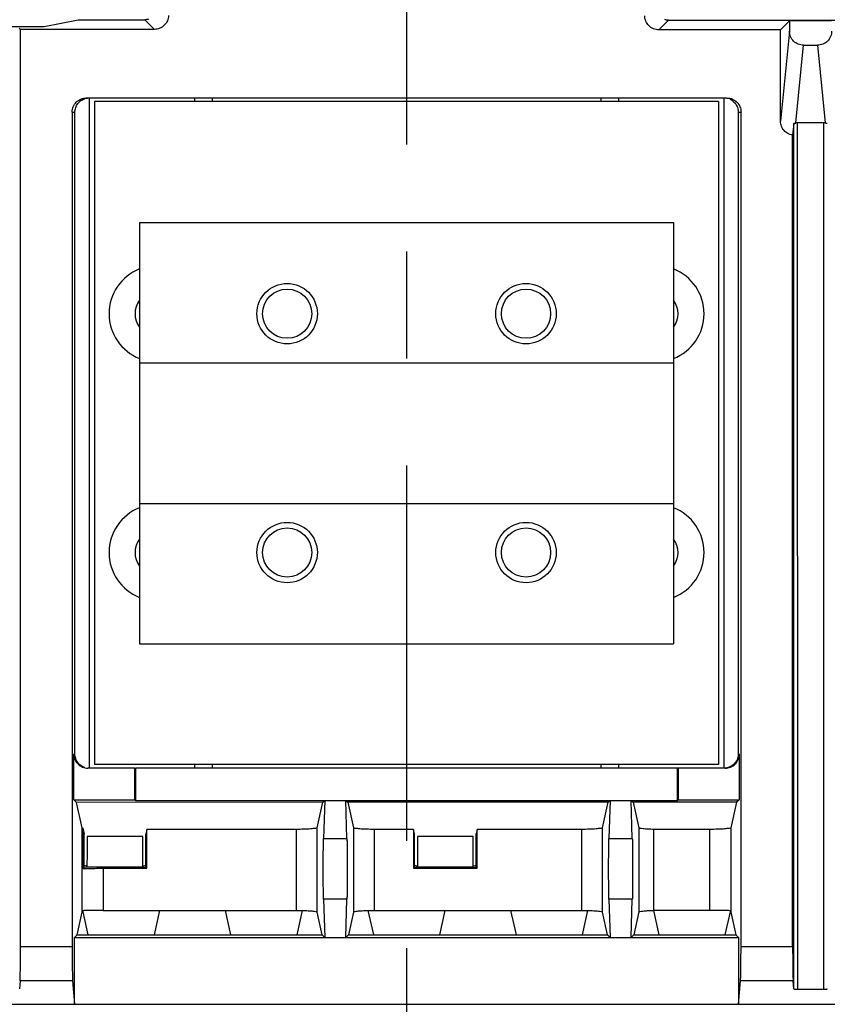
# Model space of a CAD drawing. Extents: x 0 to 17, y 0 to 11.
# Tile 6 of 51: x 2.4 to 3.2, y 7.4 to 8.3. Entities that reach past the tile are written whole.
import ezdxf

# ---------------------------------------------------------------- set-up
doc = ezdxf.new("R2010")
doc.units = 0
doc.header["$LTSCALE"] = 0.935
doc.linetypes.add('CENTER', pattern=[0.6, 0.375, -0.075, 0.075, -0.075])
doc.layers.get('0').update_dxf_attribs({"linetype": 'CONTINUOUS'})
doc.layers.add('DEFAULT_1', color=7, linetype='CENTER')

msp = doc.modelspace()

# ---------------------------------------------------------------- linework, layer by layer
at = {"color": 7, "linetype": 'CONTINUOUS'}
for p, q in [((2.37158, 8.2697), (2.44906, 8.2697)), ((2.42705, 8.26703), (2.42596, 8.26812)), ((2.44906, 8.2697), (2.48086, 8.27605)), ((2.48086, 8.27605), (2.54306, 8.27605)), ((2.54306, 8.27605), (2.55208, 8.26703)), ((3.02316, 8.26667), (3.03217, 8.27568)), ((3.03217, 8.27568), (3.29766, 8.27568)), ((3.14523, 8.275), (3.13693, 8.26667)), ((3.14523, 8.275), (3.14523, 8.26534)), ((3.1846, 8.275), (3.14523, 8.275)), ((2.42705, 7.41053), (2.42705, 8.26703)), ((2.55208, 8.26703), (2.42705, 8.26703)), ((3.13693, 8.26667), (3.02316, 8.26667)), ((3.13693, 8.18125), (3.13693, 8.26667)), ((3.14523, 8.26534), (3.13693, 8.18125)), ((3.15119, 8.17965), (3.15835, 8.25222)), ((3.15835, 8.25222), (3.17147, 8.25222)), ((3.17147, 8.25222), (3.17863, 8.17965)), ((3.08683, 8.20294), (2.48841, 8.20294)), ((2.49118, 8.20294), (2.49118, 7.57695)), ((2.58978, 8.19956), (2.58978, 8.20294)), ((2.60619, 8.20294), (2.60619, 8.19956)), ((2.96905, 8.20294), (2.96905, 8.19956)), ((2.98545, 8.20294), (2.98545, 8.19956)), ((3.08429, 7.57696), (3.08428, 8.20294)), ((2.49628, 8.19956), (2.49628, 7.58033)), ((3.07895, 8.19956), (2.49628, 8.19956)), ((3.07895, 8.19956), (3.07896, 7.58034)), ((2.47528, 8.18982), (2.47529, 7.41053)), ((2.47528, 8.18982), (2.47783, 8.18982)), ((2.47783, 7.59008), (2.47783, 8.18982)), ((3.09741, 8.18982), (3.09741, 7.59008)), ((3.09741, 8.18982), (3.09995, 8.18982)), ((3.09996, 7.41054), (3.09995, 8.18982)), ((3.14927, 8.17927), (3.14818, 8.16827)), ((3.14928, 7.37091), (3.14927, 8.17927)), ((3.15255, 8.1797), (3.15256, 7.37024)), ((3.17727, 8.1797), (3.15255, 8.1797)), ((3.17728, 7.37024), (3.17727, 8.1797)), ((3.14819, 7.41054), (3.14818, 8.16827)), ((2.53827, 8.0868), (2.53827, 7.95556)), ((2.53827, 8.0868), (3.03695, 8.0868)), ((3.03695, 8.0868), (3.03695, 7.95556)), ((2.53825, 7.95556), (2.53825, 7.82433)), ((2.53825, 7.95556), (3.03693, 7.95556)), ((3.03693, 7.95556), (3.03693, 7.82433)), ((2.53825, 7.82433), (3.03693, 7.82433)), ((2.53827, 7.82433), (2.53827, 7.6931)), ((3.03695, 7.82433), (3.03695, 7.6931)), ((2.53827, 7.6931), (3.03695, 7.6931)), ((2.47691, 7.54761), (2.47691, 7.59008)), ((2.47783, 7.59008), (2.47691, 7.59008)), ((3.09833, 7.59008), (3.09741, 7.59008)), ((3.09833, 7.59008), (3.09833, 7.54761)), ((3.07896, 7.58034), (2.49628, 7.58033)), ((2.58979, 7.57696), (2.58978, 7.58033)), ((2.60619, 7.58033), (2.60619, 7.57696)), ((2.96905, 7.58034), (2.96905, 7.57696)), ((2.98545, 7.58034), (2.98546, 7.57696)), ((2.53385, 7.57696), (2.49004, 7.57695)), ((2.53385, 7.54761), (2.53385, 7.57696)), ((2.53451, 7.57696), (2.53451, 7.54695)), ((3.0852, 7.57696), (2.53451, 7.57696)), ((3.04073, 7.54695), (3.04073, 7.57696)), ((3.04139, 7.57696), (3.04139, 7.54761)), ((2.4794, 7.54512), (2.47691, 7.54761)), ((2.47691, 7.54761), (2.53385, 7.54761)), ((2.70933, 7.54513), (2.4794, 7.54512)), ((2.48467, 7.52136), (2.4794, 7.54512)), ((2.53385, 7.54761), (2.53451, 7.54695)), ((2.53451, 7.54695), (3.04073, 7.54695)), ((2.70406, 7.52136), (2.70933, 7.54513)), ((2.70933, 7.54513), (2.71115, 7.54695)), ((2.71115, 7.54695), (2.71008, 7.51139)), ((2.73084, 7.54695), (2.73266, 7.54513)), ((2.73191, 7.51139), (2.73084, 7.54695)), ((2.73266, 7.54513), (2.73793, 7.52136)), ((2.97587, 7.54513), (2.73266, 7.54513)), ((2.9706, 7.52137), (2.97587, 7.54513)), ((2.97587, 7.54513), (2.97769, 7.54695)), ((2.97769, 7.54695), (2.97661, 7.51139)), ((2.99737, 7.54695), (2.99919, 7.54513)), ((2.99845, 7.51139), (2.99737, 7.54695)), ((3.09584, 7.54513), (2.99919, 7.54513)), ((2.99919, 7.54513), (3.00448, 7.5213)), ((3.04073, 7.54695), (3.04139, 7.54761)), ((3.04139, 7.54761), (3.09833, 7.54761)), ((3.09584, 7.54513), (3.09057, 7.52137)), ((3.09833, 7.54761), (3.09584, 7.54513)), ((2.48467, 7.44265), (2.48467, 7.52135)), ((2.48527, 7.52101), (2.48648, 7.51555)), ((2.48527, 7.52099), (2.48527, 7.48325)), ((2.48648, 7.48446), (2.48648, 7.51554)), ((2.54133, 7.51318), (2.48929, 7.51318)), ((2.54133, 7.48563), (2.54133, 7.51318)), ((2.54509, 7.51984), (2.54414, 7.51555)), ((2.54414, 7.48446), (2.54414, 7.51555)), ((2.54509, 7.48351), (2.54509, 7.51984)), ((2.68438, 7.51984), (2.54509, 7.51984)), ((2.68438, 7.51984), (2.68438, 7.44418)), ((2.70406, 7.44266), (2.70406, 7.52136)), ((2.73793, 7.52136), (2.73793, 7.44266)), ((2.75761, 7.44418), (2.75761, 7.51984)), ((2.79393, 7.51984), (2.75761, 7.51984)), ((2.79488, 7.51556), (2.79393, 7.51984)), ((2.79393, 7.51984), (2.79393, 7.48351)), ((2.79488, 7.48447), (2.79488, 7.51556)), ((2.79769, 7.51318), (2.79769, 7.48563)), ((2.84973, 7.51318), (2.79769, 7.51318)), ((2.84973, 7.48563), (2.84973, 7.51318)), ((2.85349, 7.51984), (2.85254, 7.51556)), ((2.85254, 7.48447), (2.85254, 7.51556)), ((2.85349, 7.48351), (2.85349, 7.51984)), ((2.95091, 7.51984), (2.85349, 7.51984)), ((2.95091, 7.51984), (2.95092, 7.44418)), ((2.9706, 7.44266), (2.9706, 7.52137)), ((3.00448, 7.5213), (3.00448, 7.44272)), ((3.07089, 7.51984), (3.01856, 7.51984)), ((3.01856, 7.44418), (3.01856, 7.51984)), ((3.07089, 7.44418), (3.07089, 7.51984)), ((3.09057, 7.52135), (3.09057, 7.44266)), ((2.71008, 7.51139), (2.73191, 7.51139)), ((2.97661, 7.51139), (2.99845, 7.51139)), ((2.48912, 7.48563), (2.48648, 7.48618)), ((2.48912, 7.48499), (2.48912, 7.48563)), ((2.5415, 7.48499), (2.54133, 7.48563)), ((2.54414, 7.48618), (2.5415, 7.48563)), ((2.79752, 7.48563), (2.79488, 7.48618)), ((2.79752, 7.48499), (2.79752, 7.48563)), ((2.8499, 7.48499), (2.84973, 7.48563)), ((2.85254, 7.48618), (2.8499, 7.48563)), ((2.48527, 7.48325), (2.48648, 7.48446)), ((2.48648, 7.48446), (2.48912, 7.48499)), ((2.48912, 7.48499), (2.5415, 7.48499)), ((2.50435, 7.48351), (2.50435, 7.44418)), ((2.50435, 7.48351), (2.54509, 7.48351)), ((2.5415, 7.48499), (2.54414, 7.48446)), ((2.54414, 7.48446), (2.54509, 7.48351)), ((2.79393, 7.48351), (2.79488, 7.48447)), ((2.79393, 7.48351), (2.85349, 7.48351)), ((2.79488, 7.48447), (2.79752, 7.48499)), ((2.79752, 7.48499), (2.8499, 7.48499)), ((2.8499, 7.48499), (2.85254, 7.48447)), ((2.85254, 7.48447), (2.85349, 7.48351)), ((2.71008, 7.45456), (2.71115, 7.419)), ((2.73191, 7.45456), (2.71008, 7.45456)), ((2.73084, 7.419), (2.73191, 7.45456)), ((2.99845, 7.45456), (2.97661, 7.45456)), ((2.97661, 7.45456), (2.97769, 7.419)), ((2.99737, 7.419), (2.99845, 7.45456)), ((2.47997, 7.42147), (2.48467, 7.44265)), ((2.48468, 7.44269), (2.48467, 7.44265)), ((2.48526, 7.44392), (2.48526, 7.44301)), ((2.48526, 7.44301), (2.49004, 7.42147)), ((2.50435, 7.44418), (2.68438, 7.44418)), ((2.55215, 7.42147), (2.55718, 7.44418)), ((2.61827, 7.44418), (2.62331, 7.42147)), ((2.68542, 7.42148), (2.69043, 7.44416)), ((2.70876, 7.42148), (2.70406, 7.44266)), ((2.73793, 7.44266), (2.73323, 7.42148)), ((2.75156, 7.4441), (2.75658, 7.42148)), ((2.75761, 7.44418), (2.95092, 7.44418)), ((2.81868, 7.42148), (2.82372, 7.44418)), ((2.88481, 7.44418), (2.88984, 7.42148)), ((2.95195, 7.42148), (2.95697, 7.44416)), ((2.9753, 7.42148), (2.9706, 7.44266)), ((3.00448, 7.44272), (2.99977, 7.42148)), ((3.01808, 7.44418), (3.01856, 7.44418)), ((3.01808, 7.44417), (3.02311, 7.42148)), ((3.07089, 7.44418), (3.01856, 7.44418)), ((3.08522, 7.42148), (3.08999, 7.44301)), ((3.08999, 7.44301), (3.08999, 7.44392)), ((3.09057, 7.44266), (3.09527, 7.42148)), ((2.47758, 7.419), (2.47997, 7.42147)), ((2.47997, 7.42147), (2.70876, 7.42148)), ((2.71115, 7.419), (2.70876, 7.42148)), ((2.73323, 7.42148), (2.73084, 7.419)), ((2.73323, 7.42148), (2.9753, 7.42148)), ((2.97769, 7.419), (2.9753, 7.42148)), ((2.99977, 7.42148), (2.99737, 7.419)), ((2.99977, 7.42148), (3.09527, 7.42148)), ((3.09527, 7.42148), (3.09767, 7.419)), ((2.47758, 7.35666), (2.47758, 7.419)), ((2.47758, 7.419), (3.09767, 7.419)), ((3.09767, 7.419), (3.09767, 7.35667)), ((2.42705, 7.41053), (2.47529, 7.41053)), ((3.09996, 7.41054), (3.14819, 7.41054)), ((2.4266, 7.37841), (2.42597, 7.37091)), ((2.47574, 7.37841), (2.4266, 7.37841)), ((2.47574, 7.37841), (2.47758, 7.35666)), ((3.09767, 7.35667), (3.0995, 7.37841)), ((3.14864, 7.37841), (3.0995, 7.37841)), ((3.14928, 7.37091), (3.14864, 7.37841)), ((3.17728, 7.37024), (3.15256, 7.37024)), ((1.47234, 7.35666), (3.85226, 7.35667))]:
    msp.add_line(p, q, dxfattribs=at)
for points in [[(2.48467, 7.52136), (2.48468, 7.52132), (2.48471, 7.52128), (2.48475, 7.52124), (2.48481, 7.5212), (2.48487, 7.52116), (2.48495, 7.52112), (2.48505, 7.52109), (2.48515, 7.52105), (2.48527, 7.52101)], [(2.48526, 7.44301), (2.48515, 7.44297), (2.48504, 7.44293), (2.48495, 7.44289), (2.48487, 7.44285), (2.48481, 7.44281), (2.48475, 7.44277), (2.48471, 7.44273), (2.48468, 7.44269)], [(3.09057, 7.44266), (3.09056, 7.4427), (3.09053, 7.44274), (3.09049, 7.44278), (3.09044, 7.44281), (3.09038, 7.44285), (3.0903, 7.44289), (3.09021, 7.44293), (3.09011, 7.44297), (3.08999, 7.44301)]]:
    msp.add_lwpolyline(points, dxfattribs=at)
for centre, radius in [((2.67606, 8.0015), 0.02822), ((2.89916, 8.0015), 0.02822), ((2.67607, 8.0015), 0.02297), ((2.89916, 8.0015), 0.02297), ((2.67606, 7.7784), 0.02822), ((2.67607, 7.7784), 0.02297), ((2.89916, 7.7784), 0.02822), ((2.89917, 7.7784), 0.02297)]:
    msp.add_circle(centre, radius, dxfattribs=at)
for centre, radius, start, end in [((2.55468, 8.0015), 0.04495, 111.41612, 248.58388), ((3.02055, 8.0015), 0.04495, 291.40466, 68.59534), ((2.55468, 8.0015), 0.02067, 142.59835, 217.40162), ((3.02056, 8.0015), 0.02067, 322.53949, 37.46047), ((2.55468, 7.7784), 0.04495, 111.41788, 248.58212), ((3.02056, 7.7784), 0.04495, 291.40291, 68.5971), ((2.55468, 7.7784), 0.02067, 142.60452, 217.39545), ((3.02056, 7.7784), 0.02067, 322.53332, 37.46664)]:
    msp.add_arc(centre, radius, start, end, dxfattribs=at)
at = {"color": 4, "linetype": 'CONTINUOUS'}
msp.add_open_spline([(0.2175, 10.8), (0.2175, 10.8), (0.2175, 10.8), (0.21751, 10.8), (0.21752, 10.8), (0.21753, 10.8), (0.21755, 10.8), (0.21757, 10.8), (0.21759, 10.8), (0.21764, 10.8), (0.21769, 10.8), (0.21775, 10.8), (0.21782, 10.8), (0.2179, 10.8), (0.218, 10.8), (0.21813, 10.8), (0.2183, 10.8), (0.21851, 10.8), (0.21876, 10.8), (0.21901, 10.8), (0.21927, 10.8), (0.2196, 10.8), (0.22002, 10.8), (0.22053, 10.8), (0.22103, 10.8), (0.22171, 10.8), (0.22255, 10.8), (0.22356, 10.8), (0.22457, 10.8), (0.22558, 10.8), (0.22659, 10.8), (0.22793, 10.8), (0.22962, 10.8), (0.23164, 10.8), (0.23366, 10.8), (0.23568, 10.8), (0.2377, 10.8), (0.23972, 10.8), (0.24241, 10.8), (0.24577, 10.8), (0.24981, 10.8), (0.25385, 10.8), (0.25789, 10.8), (0.26193, 10.8), (0.26732, 10.8), (0.27405, 10.8), (0.28213, 10.8), (0.29021, 10.8), (0.29828, 10.8), (0.30636, 10.8), (0.31444, 10.8), (0.32252, 10.8), (0.33329, 10.8), (0.34676, 10.8), (0.36291, 10.8), (0.37907, 10.8), (0.39523, 10.8), (0.41138, 10.8), (0.42754, 10.8), (0.44908, 10.8), (0.47601, 10.8), (0.50832, 10.8), (0.54064, 10.8), (0.57295, 10.8), (0.60527, 10.8), (0.63758, 10.8), (0.66989, 10.8), (0.70221, 10.8), (0.74529, 10.8), (0.79915, 10.8), (0.86378, 10.8), (0.9284, 10.8), (0.99303, 10.8), (1.05766, 10.8), (1.12229, 10.8), (1.18691, 10.8), (1.27308, 10.8), (1.3808, 10.8), (1.51005, 10.8), (1.63931, 10.8), (1.76856, 10.8), (1.89782, 10.8), (2.02707, 10.8), (2.15633, 10.8), (2.28558, 10.8), (2.41484, 10.8), (2.58718, 10.8), (2.8026, 10.8), (3.06111, 10.8), (3.31962, 10.8), (3.57813, 10.8), (3.83664, 10.8), (4.09516, 10.8), (4.35367, 10.8), (4.61218, 10.8), (4.95686, 10.8), (5.38771, 10.8), (5.90473, 10.8), (6.42175, 10.8), (6.93877, 10.8), (7.45579, 10.8), (7.97281, 10.8), (8.48983, 10.8), (9.00685, 10.8), (9.52387, 10.8), (10.04089, 10.8), (10.55791, 10.8), (11.07493, 10.8), (11.59196, 10.8), (12.02281, 10.8), (12.36749, 10.8), (12.626, 10.8), (12.88451, 10.8), (13.14302, 10.8), (13.40153, 10.8), (13.66004, 10.8), (13.91855, 10.8), (14.17706, 10.8), (14.39248, 10.8), (14.56482, 10.8), (14.69408, 10.8), (14.82334, 10.8), (14.95259, 10.8), (15.08185, 10.8), (15.2111, 10.8), (15.34036, 10.8), (15.46961, 10.8), (15.59887, 10.8), (15.70658, 10.8), (15.79275, 10.8), (15.85738, 10.8), (15.922, 10.8), (15.98663, 10.8), (16.05126, 10.8), (16.11589, 10.8), (16.18051, 10.8), (16.23437, 10.8), (16.27746, 10.8), (16.30977, 10.8), (16.34208, 10.8), (16.3744, 10.8), (16.40671, 10.8), (16.43902, 10.8), (16.47134, 10.8), (16.50365, 10.8), (16.53058, 10.8), (16.55212, 10.8), (16.56828, 10.8), (16.58444, 10.8), (16.60059, 10.8), (16.61675, 10.8), (16.63291, 10.8), (16.64637, 10.8), (16.65714, 10.8), (16.66522, 10.8), (16.6733, 10.8), (16.68138, 10.8), (16.68946, 10.8), (16.69754, 10.8), (16.70561, 10.8), (16.71235, 10.8), (16.71773, 10.8), (16.72177, 10.8), (16.72581, 10.8), (16.72985, 10.8), (16.73389, 10.8), (16.73725, 10.8), (16.73995, 10.8), (16.74197, 10.8), (16.74399, 10.8), (16.74601, 10.8), (16.74803, 10.8), (16.75005, 10.8), (16.75173, 10.8), (16.75307, 10.8), (16.75408, 10.8), (16.75509, 10.8), (16.7561, 10.8), (16.75711, 10.8), (16.75796, 10.8), (16.75863, 10.8), (16.75913, 10.8), (16.75964, 10.8), (16.76006, 10.8), (16.7604, 10.8), (16.76065, 10.8), (16.7609, 10.8), (16.76115, 10.8), (16.76136, 10.8), (16.76153, 10.8), (16.76166, 10.8), (16.76176, 10.8), (16.76185, 10.8), (16.76191, 10.8), (16.76197, 10.8), (16.76203, 10.8), (16.76207, 10.8), (16.76209, 10.8), (16.76212, 10.8), (16.76213, 10.8), (16.76214, 10.8), (16.76215, 10.8), (16.76216, 10.8), (16.76216, 10.8), (16.76216, 10.8), (16.76216, 10.79999), (16.76216, 10.79999), (16.76216, 10.79998), (16.76216, 10.79997), (16.76216, 10.79996), (16.76216, 10.79994), (16.76216, 10.79991), (16.76216, 10.79988), (16.76216, 10.79984), (16.76216, 10.7998), (16.76216, 10.79974), (16.76216, 10.79968), (16.76216, 10.79959), (16.76216, 10.79949), (16.76216, 10.79935), (16.76216, 10.79919), (16.76216, 10.79903), (16.76216, 10.79887), (16.76216, 10.79865), (16.76216, 10.79838), (16.76216, 10.79805), (16.76216, 10.79773), (16.76216, 10.7973), (16.76216, 10.79676), (16.76216, 10.79611), (16.76216, 10.79546), (16.76216, 10.79481), (16.76216, 10.79416), (16.76216, 10.7933), (16.76216, 10.79222), (16.76216, 10.79092), (16.76216, 10.78963), (16.76216, 10.78833), (16.76216, 10.78703), (16.76216, 10.78574), (16.76216, 10.78401), (16.76216, 10.78185), (16.76216, 10.77925), (16.76216, 10.77666), (16.76216, 10.77407), (16.76216, 10.77147), (16.76216, 10.76801), (16.76216, 10.76369), (16.76216, 10.75851), (16.76216, 10.75332), (16.76216, 10.74813), (16.76216, 10.74295), (16.76216, 10.73776), (16.76216, 10.73257), (16.76216, 10.72566), (16.76216, 10.71701), (16.76216, 10.70664), (16.76216, 10.69626), (16.76216, 10.68589), (16.76216, 10.67552), (16.76216, 10.66514), (16.76216, 10.65131), (16.76216, 10.63402), (16.76216, 10.61328), (16.76216, 10.59253), (16.76216, 10.57178), (16.76216, 10.55103), (16.76216, 10.53029), (16.76216, 10.50954), (16.76216, 10.48879), (16.76216, 10.46113), (16.76216, 10.42655), (16.76216, 10.38506), (16.76216, 10.34356), (16.76216, 10.30207), (16.76216, 10.26057), (16.76216, 10.21908), (16.76216, 10.17758), (16.76216, 10.12226), (16.76216, 10.0531), (16.76216, 9.97011), (16.76216, 9.88712), (16.76216, 9.80414), (16.76216, 9.72115), (16.76216, 9.63816), (16.76216, 9.55517), (16.76216, 9.47218), (16.76216, 9.38919), (16.76216, 9.27854), (16.76216, 9.14023), (16.76216, 8.97425), (16.76216, 8.80827), (16.76216, 8.64229), (16.76216, 8.47632), (16.76216, 8.31034), (16.76216, 8.14436), (16.76216, 7.97838), (16.76216, 7.75708), (16.76216, 7.48045), (16.76216, 7.1485), (16.76216, 6.81654), (16.76216, 6.48459), (16.76216, 6.15263), (16.76216, 5.82068), (16.76216, 5.48872), (16.76216, 5.15677), (16.76216, 4.82481), (16.76216, 4.49286), (16.76216, 4.1609), (16.76216, 3.82895), (16.76216, 3.49699), (16.76216, 3.22037), (16.76216, 2.99906), (16.76216, 2.83309), (16.76216, 2.66711), (16.76216, 2.50113), (16.76216, 2.33515), (16.76216, 2.16918), (16.76216, 2.0032), (16.76216, 1.83722), (16.76216, 1.69891), (16.76216, 1.58825), (16.76216, 1.50527), (16.76216, 1.42228), (16.76216, 1.33929), (16.76216, 1.2563), (16.76216, 1.17331), (16.76216, 1.09032), (16.76216, 1.00733), (16.76216, 0.92435), (16.76216, 0.85519), (16.76216, 0.79986), (16.76216, 0.75837), (16.76216, 0.71687), (16.76216, 0.67538), (16.76216, 0.63388), (16.76216, 0.59239), (16.76216, 0.5509), (16.76216, 0.51632), (16.76216, 0.48865), (16.76216, 0.46791), (16.76216, 0.44716), (16.76216, 0.42641), (16.76216, 0.40567), (16.76216, 0.38492), (16.76216, 0.36417), (16.76216, 0.34342), (16.76216, 0.32613), (16.76216, 0.3123), (16.76216, 0.30193), (16.76216, 0.29156), (16.76216, 0.28118), (16.76216, 0.27081), (16.76216, 0.26044), (16.76216, 0.25179), (16.76216, 0.24488), (16.76216, 0.23969), (16.76216, 0.2345), (16.76216, 0.22931), (16.76216, 0.22413), (16.76216, 0.21894), (16.76216, 0.21375), (16.76216, 0.20943), (16.76216, 0.20597), (16.76216, 0.20338), (16.76216, 0.20079), (16.76216, 0.19819), (16.76216, 0.1956), (16.76216, 0.19344), (16.76216, 0.19171), (16.76216, 0.19041), (16.76216, 0.18912), (16.76216, 0.18782), (16.76216, 0.18652), (16.76216, 0.18523), (16.76216, 0.18415), (16.76216, 0.18328), (16.76216, 0.18263), (16.76216, 0.18199), (16.76216, 0.18134), (16.76216, 0.18069), (16.76216, 0.18015), (16.76216, 0.17972), (16.76216, 0.17939), (16.76216, 0.17907), (16.76216, 0.1788), (16.76216, 0.17858), (16.76216, 0.17842), (16.76216, 0.17826), (16.76216, 0.1781), (16.76216, 0.17796), (16.76216, 0.17785), (16.76216, 0.17777), (16.76216, 0.1777), (16.76216, 0.17765), (16.76216, 0.17761), (16.76216, 0.17757), (16.76216, 0.17753), (16.76216, 0.17751), (16.76216, 0.17749), (16.76216, 0.17748), (16.76216, 0.17747), (16.76216, 0.17746), (16.76216, 0.17745), (16.76216, 0.17745), (16.76216, 0.17745), (16.76216, 0.17745), (16.76215, 0.17745), (16.76214, 0.17745), (16.76213, 0.17745), (16.76212, 0.17745), (16.76209, 0.17745), (16.76207, 0.17745), (16.76203, 0.17745), (16.76197, 0.17745), (16.76191, 0.17745), (16.76185, 0.17745), (16.76176, 0.17745), (16.76166, 0.17745), (16.76153, 0.17745), (16.76136, 0.17745), (16.76115, 0.17745), (16.7609, 0.17745), (16.76065, 0.17745), (16.7604, 0.17745), (16.76006, 0.17745), (16.75964, 0.17745), (16.75913, 0.17745), (16.75863, 0.17745), (16.75796, 0.17745), (16.75711, 0.17745), (16.7561, 0.17745), (16.75509, 0.17745), (16.75408, 0.17745), (16.75307, 0.17745), (16.75173, 0.17745), (16.75005, 0.17745), (16.74803, 0.17745), (16.74601, 0.17745), (16.74399, 0.17745), (16.74197, 0.17745), (16.73995, 0.17745), (16.73725, 0.17745), (16.73389, 0.17745), (16.72985, 0.17745), (16.72581, 0.17745), (16.72177, 0.17745), (16.71773, 0.17745), (16.71235, 0.17745), (16.70561, 0.17745), (16.69754, 0.17745), (16.68946, 0.17745), (16.68138, 0.17745), (16.6733, 0.17745), (16.66522, 0.17745), (16.65714, 0.17745), (16.64637, 0.17745), (16.63291, 0.17745), (16.61675, 0.17745), (16.60059, 0.17745), (16.58444, 0.17745), (16.56828, 0.17745), (16.55212, 0.17745), (16.53058, 0.17745), (16.50365, 0.17745), (16.47134, 0.17745), (16.43902, 0.17745), (16.40671, 0.17745), (16.3744, 0.17745), (16.34208, 0.17745), (16.30977, 0.17745), (16.27746, 0.17745), (16.23437, 0.17745), (16.18051, 0.17745), (16.11589, 0.17745), (16.05126, 0.17745), (15.98663, 0.17745), (15.922, 0.17745), (15.85738, 0.17745), (15.79275, 0.17745), (15.70658, 0.17745), (15.59887, 0.17745), (15.46961, 0.17745), (15.34036, 0.17745), (15.2111, 0.17745), (15.08185, 0.17745), (14.95259, 0.17745), (14.82334, 0.17745), (14.69408, 0.17745), (14.56482, 0.17745), (14.39248, 0.17745), (14.17706, 0.17745), (13.91855, 0.17745), (13.66004, 0.17745), (13.40153, 0.17745), (13.14302, 0.17745), (12.88451, 0.17745), (12.626, 0.17745), (12.36749, 0.17745), (12.02281, 0.17745), (11.59196, 0.17745), (11.07493, 0.17745), (10.55791, 0.17745), (10.04089, 0.17745), (9.52387, 0.17745), (9.00685, 0.17745), (8.48983, 0.17745), (7.97281, 0.17745), (7.45579, 0.17745), (6.93877, 0.17745), (6.42175, 0.17745), (5.90473, 0.17745), (5.38771, 0.17745), (4.95686, 0.17745), (4.61218, 0.17745), (4.35367, 0.17745), (4.09516, 0.17745), (3.83664, 0.17745), (3.57813, 0.17745), (3.31962, 0.17745), (3.06111, 0.17745), (2.8026, 0.17745), (2.58718, 0.17745), (2.41484, 0.17745), (2.28558, 0.17745), (2.15633, 0.17745), (2.02707, 0.17745), (1.89782, 0.17745), (1.76856, 0.17745), (1.63931, 0.17745), (1.51005, 0.17745), (1.3808, 0.17745), (1.27308, 0.17745), (1.18691, 0.17745), (1.12229, 0.17745), (1.05766, 0.17745), (0.99303, 0.17745), (0.9284, 0.17745), (0.86378, 0.17745), (0.79915, 0.17745), (0.74529, 0.17745), (0.70221, 0.17745), (0.66989, 0.17745), (0.63758, 0.17745), (0.60527, 0.17745), (0.57295, 0.17745), (0.54064, 0.17745), (0.50832, 0.17745), (0.47601, 0.17745), (0.44908, 0.17745), (0.42754, 0.17745), (0.41138, 0.17745), (0.39523, 0.17745), (0.37907, 0.17745), (0.36291, 0.17745), (0.34676, 0.17745), (0.33329, 0.17745), (0.32252, 0.17745), (0.31444, 0.17745), (0.30636, 0.17745), (0.29828, 0.17745), (0.29021, 0.17745), (0.28213, 0.17745), (0.27405, 0.17745), (0.26732, 0.17745), (0.26193, 0.17745), (0.25789, 0.17745), (0.25385, 0.17745), (0.24981, 0.17745), (0.24577, 0.17745), (0.24241, 0.17745), (0.23972, 0.17745), (0.2377, 0.17745), (0.23568, 0.17745), (0.23366, 0.17745), (0.23164, 0.17745), (0.22962, 0.17745), (0.22793, 0.17745), (0.22659, 0.17745), (0.22558, 0.17745), (0.22457, 0.17745), (0.22356, 0.17745), (0.22255, 0.17745), (0.22171, 0.17745), (0.22103, 0.17745), (0.22053, 0.17745), (0.22002, 0.17745), (0.2196, 0.17745), (0.21927, 0.17745), (0.21901, 0.17745), (0.21876, 0.17745), (0.21851, 0.17745), (0.2183, 0.17745), (0.21813, 0.17745), (0.218, 0.17745), (0.2179, 0.17745), (0.21782, 0.17745), (0.21775, 0.17745), (0.21769, 0.17745), (0.21764, 0.17745), (0.21759, 0.17745), (0.21757, 0.17745), (0.21755, 0.17745), (0.21753, 0.17745), (0.21752, 0.17745), (0.21751, 0.17745), (0.2175, 0.17745), (0.2175, 0.17745), (0.2175, 0.17745), (0.2175, 0.17745), (0.2175, 0.17746), (0.2175, 0.17747), (0.2175, 0.17748), (0.2175, 0.17749), (0.2175, 0.17751), (0.2175, 0.17753), (0.2175, 0.17757), (0.2175, 0.17761), (0.2175, 0.17765), (0.2175, 0.1777), (0.2175, 0.17777), (0.2175, 0.17785), (0.2175, 0.17796), (0.2175, 0.1781), (0.2175, 0.17826), (0.2175, 0.17842), (0.2175, 0.17858), (0.2175, 0.1788), (0.2175, 0.17907), (0.2175, 0.17939), (0.2175, 0.17972), (0.2175, 0.18015), (0.2175, 0.18069), (0.2175, 0.18134), (0.2175, 0.18199), (0.2175, 0.18263), (0.2175, 0.18328), (0.2175, 0.18415), (0.2175, 0.18523), (0.2175, 0.18652), (0.2175, 0.18782), (0.2175, 0.18912), (0.2175, 0.19041), (0.2175, 0.19171), (0.2175, 0.19344), (0.2175, 0.1956), (0.2175, 0.19819), (0.2175, 0.20079), (0.2175, 0.20338), (0.2175, 0.20597), (0.2175, 0.20943), (0.2175, 0.21375), (0.2175, 0.21894), (0.2175, 0.22413), (0.2175, 0.22931), (0.2175, 0.2345), (0.2175, 0.23969), (0.2175, 0.24488), (0.2175, 0.25179), (0.2175, 0.26044), (0.2175, 0.27081), (0.2175, 0.28118), (0.2175, 0.29156), (0.2175, 0.30193), (0.2175, 0.3123), (0.2175, 0.32613), (0.2175, 0.34342), (0.2175, 0.36417), (0.2175, 0.38492), (0.2175, 0.40567), (0.2175, 0.42641), (0.2175, 0.44716), (0.2175, 0.46791), (0.2175, 0.48865), (0.2175, 0.51632), (0.2175, 0.5509), (0.2175, 0.59239), (0.2175, 0.63388), (0.2175, 0.67538), (0.2175, 0.71687), (0.2175, 0.75837), (0.2175, 0.79986), (0.2175, 0.85519), (0.2175, 0.92435), (0.2175, 1.00733), (0.2175, 1.09032), (0.2175, 1.17331), (0.2175, 1.2563), (0.2175, 1.33929), (0.2175, 1.42228), (0.2175, 1.50527), (0.2175, 1.58825), (0.2175, 1.69891), (0.2175, 1.83722), (0.2175, 2.0032), (0.2175, 2.16918), (0.2175, 2.33515), (0.2175, 2.50113), (0.2175, 2.66711), (0.2175, 2.83309), (0.2175, 2.99906), (0.2175, 3.22037), (0.2175, 3.49699), (0.2175, 3.82895), (0.2175, 4.1609), (0.2175, 4.49286), (0.2175, 4.82481), (0.2175, 5.15677), (0.2175, 5.48872), (0.2175, 5.82068), (0.2175, 6.15263), (0.2175, 6.48459), (0.2175, 6.81654), (0.2175, 7.1485), (0.2175, 7.48045), (0.2175, 7.75708), (0.2175, 7.97838), (0.2175, 8.14436), (0.2175, 8.31034), (0.2175, 8.47632), (0.2175, 8.64229), (0.2175, 8.80827), (0.2175, 8.97425), (0.2175, 9.14023), (0.2175, 9.27854), (0.2175, 9.38919), (0.2175, 9.47218), (0.2175, 9.55517), (0.2175, 9.63816), (0.2175, 9.72115), (0.2175, 9.80414), (0.2175, 9.88712), (0.2175, 9.97011), (0.2175, 10.0531), (0.2175, 10.12226), (0.2175, 10.17758), (0.2175, 10.21908), (0.2175, 10.26057), (0.2175, 10.30207), (0.2175, 10.34356), (0.2175, 10.38506), (0.2175, 10.42655), (0.2175, 10.46113), (0.2175, 10.48879), (0.2175, 10.50954), (0.2175, 10.53029), (0.2175, 10.55103), (0.2175, 10.57178), (0.2175, 10.59253), (0.2175, 10.61328), (0.2175, 10.63402), (0.2175, 10.65131), (0.2175, 10.66514), (0.2175, 10.67552), (0.2175, 10.68589), (0.2175, 10.69626), (0.2175, 10.70664), (0.2175, 10.71701), (0.2175, 10.72566), (0.2175, 10.73257), (0.2175, 10.73776), (0.2175, 10.74295), (0.2175, 10.74813), (0.2175, 10.75332), (0.2175, 10.75851), (0.2175, 10.76369), (0.2175, 10.76801), (0.2175, 10.77147), (0.2175, 10.77407), (0.2175, 10.77666), (0.2175, 10.77925), (0.2175, 10.78185), (0.2175, 10.78401), (0.2175, 10.78574), (0.2175, 10.78703), (0.2175, 10.78833), (0.2175, 10.78963), (0.2175, 10.79092), (0.2175, 10.79222), (0.2175, 10.7933), (0.2175, 10.79416), (0.2175, 10.79481), (0.2175, 10.79546), (0.2175, 10.79611), (0.2175, 10.79676), (0.2175, 10.7973), (0.2175, 10.79773), (0.2175, 10.79805), (0.2175, 10.79838), (0.2175, 10.79865), (0.2175, 10.79887), (0.2175, 10.79903), (0.2175, 10.79919), (0.2175, 10.79935), (0.2175, 10.79949), (0.2175, 10.79959), (0.2175, 10.79968), (0.2175, 10.79974), (0.2175, 10.7998), (0.2175, 10.79984), (0.2175, 10.79988), (0.2175, 10.79991), (0.2175, 10.79994), (0.2175, 10.79996), (0.2175, 10.79997), (0.2175, 10.79998), (0.2175, 10.79999), (0.2175, 10.79999), (0.2175, 10.8), (0.2175, 10.8), (0.2175, 10.8)], degree=3, knots=[0, 0, 0, 0, 0, 0, 0, 0, 0.000001, 0.000001, 0.000001, 0.000002, 0.000003, 0.000004, 0.000005, 0.000006, 0.000008, 0.00001, 0.000011, 0.000015, 0.000019, 0.000023, 0.000027, 0.000031, 0.000038, 0.000046, 0.000053, 0.000061, 0.000076, 0.000092, 0.000107, 0.000122, 0.000137, 0.000153, 0.000183, 0.000214, 0.000244, 0.000275, 0.000305, 0.000336, 0.000366, 0.000427, 0.000488, 0.000549, 0.00061, 0.000671, 0.000732, 0.000854, 0.000977, 0.001099, 0.001221, 0.001343, 0.001465, 0.001587, 0.001709, 0.001953, 0.002197, 0.002441, 0.002686, 0.00293, 0.003174, 0.003418, 0.003906, 0.004395, 0.004883, 0.005371, 0.005859, 0.006348, 0.006836, 0.007324, 0.007812, 0.008789, 0.009766, 0.010742, 0.011719, 0.012695, 0.013672, 0.014648, 0.015625, 0.017578, 0.019531, 0.021484, 0.023438, 0.025391, 0.027344, 0.029297, 0.03125, 0.033203, 0.035156, 0.039062, 0.042969, 0.046875, 0.050781, 0.054688, 0.058594, 0.0625, 0.066406, 0.070312, 0.078125, 0.085938, 0.09375, 0.101562, 0.109375, 0.117188, 0.125, 0.132812, 0.140625, 0.148438, 0.15625, 0.164062, 0.171875, 0.179688, 0.183594, 0.1875, 0.191406, 0.195312, 0.199219, 0.203125, 0.207031, 0.210938, 0.214844, 0.216797, 0.21875, 0.220703, 0.222656, 0.224609, 0.226562, 0.228516, 0.230469, 0.232422, 0.234375, 0.235352, 0.236328, 0.237305, 0.238281, 0.239258, 0.240234, 0.241211, 0.242188, 0.242676, 0.243164, 0.243652, 0.244141, 0.244629, 0.245117, 0.245605, 0.246094, 0.246582, 0.246826, 0.24707, 0.247314, 0.247559, 0.247803, 0.248047, 0.248291, 0.248413, 0.248535, 0.248657, 0.248779, 0.248901, 0.249023, 0.249146, 0.249268, 0.249329, 0.24939, 0.249451, 0.249512, 0.249573, 0.249634, 0.249664, 0.249695, 0.249725, 0.249756, 0.249786, 0.249817, 0.249847, 0.249863, 0.249878, 0.249893, 0.249908, 0.249924, 0.249939, 0.249947, 0.249954, 0.249962, 0.249969, 0.249973, 0.249977, 0.249981, 0.249985, 0.249989, 0.24999, 0.249992, 0.249994, 0.249995, 0.249996, 0.249997, 0.249998, 0.249999, 0.249999, 0.249999, 0.25, 0.25, 0.25, 0.25, 0.25, 0.25, 0.25, 0.25, 0.25, 0.250001, 0.250001, 0.250001, 0.250002, 0.250003, 0.250004, 0.250005, 0.250006, 0.250008, 0.25001, 0.250011, 0.250015, 0.250019, 0.250023, 0.250027, 0.250031, 0.250038, 0.250046, 0.250053, 0.250061, 0.250076, 0.250092, 0.250107, 0.250122, 0.250137, 0.250153, 0.250183, 0.250214, 0.250244, 0.250275, 0.250305, 0.250336, 0.250366, 0.250427, 0.250488, 0.250549, 0.25061, 0.250671, 0.250732, 0.250854, 0.250977, 0.251099, 0.251221, 0.251343, 0.251465, 0.251587, 0.251709, 0.251953, 0.252197, 0.252441, 0.252686, 0.25293, 0.253174, 0.253418, 0.253906, 0.254395, 0.254883, 0.255371, 0.255859, 0.256348, 0.256836, 0.257324, 0.257812, 0.258789, 0.259766, 0.260742, 0.261719, 0.262695, 0.263672, 0.264648, 0.265625, 0.267578, 0.269531, 0.271484, 0.273438, 0.275391, 0.277344, 0.279297, 0.28125, 0.283203, 0.285156, 0.289062, 0.292969, 0.296875, 0.300781, 0.304688, 0.308594, 0.3125, 0.316406, 0.320312, 0.328125, 0.335938, 0.34375, 0.351562, 0.359375, 0.367188, 0.375, 0.382812, 0.390625, 0.398438, 0.40625, 0.414062, 0.421875, 0.429688, 0.433594, 0.4375, 0.441406, 0.445312, 0.449219, 0.453125, 0.457031, 0.460938, 0.464844, 0.466797, 0.46875, 0.470703, 0.472656, 0.474609, 0.476562, 0.478516, 0.480469, 0.482422, 0.484375, 0.485352, 0.486328, 0.487305, 0.488281, 0.489258, 0.490234, 0.491211, 0.492188, 0.492676, 0.493164, 0.493652, 0.494141, 0.494629, 0.495117, 0.495605, 0.496094, 0.496582, 0.496826, 0.49707, 0.497314, 0.497559, 0.497803, 0.498047, 0.498291, 0.498413, 0.498535, 0.498657, 0.498779, 0.498901, 0.499023, 0.499146, 0.499268, 0.499329, 0.49939, 0.499451, 0.499512, 0.499573, 0.499634, 0.499664, 0.499695, 0.499725, 0.499756, 0.499786, 0.499817, 0.499847, 0.499863, 0.499878, 0.499893, 0.499908, 0.499924, 0.499939, 0.499947, 0.499954, 0.499962, 0.499969, 0.499973, 0.499977, 0.499981, 0.499985, 0.499989, 0.49999, 0.499992, 0.499994, 0.499995, 0.499996, 0.499997, 0.499998, 0.499999, 0.499999, 0.499999, 0.5, 0.5, 0.5, 0.5, 0.5, 0.5, 0.5, 0.5, 0.5, 0.500001, 0.500001, 0.500001, 0.500002, 0.500003, 0.500004, 0.500005, 0.500006, 0.500008, 0.50001, 0.500011, 0.500015, 0.500019, 0.500023, 0.500027, 0.500031, 0.500038, 0.500046, 0.500053, 0.500061, 0.500076, 0.500092, 0.500107, 0.500122, 0.500137, 0.500153, 0.500183, 0.500214, 0.500244, 0.500275, 0.500305, 0.500336, 0.500366, 0.500427, 0.500488, 0.500549, 0.50061, 0.500671, 0.500732, 0.500854, 0.500977, 0.501099, 0.501221, 0.501343, 0.501465, 0.501587, 0.501709, 0.501953, 0.502197, 0.502441, 0.502686, 0.50293, 0.503174, 0.503418, 0.503906, 0.504395, 0.504883, 0.505371, 0.505859, 0.506348, 0.506836, 0.507324, 0.507812, 0.508789, 0.509766, 0.510742, 0.511719, 0.512695, 0.513672, 0.514648, 0.515625, 0.517578, 0.519531, 0.521484, 0.523438, 0.525391, 0.527344, 0.529297, 0.53125, 0.533203, 0.535156, 0.539062, 0.542969, 0.546875, 0.550781, 0.554688, 0.558594, 0.5625, 0.566406, 0.570312, 0.578125, 0.585938, 0.59375, 0.601562, 0.609375, 0.617188, 0.625, 0.632812, 0.640625, 0.648438, 0.65625, 0.664062, 0.671875, 0.679688, 0.683594, 0.6875, 0.691406, 0.695312, 0.699219, 0.703125, 0.707031, 0.710938, 0.714844, 0.716797, 0.71875, 0.720703, 0.722656, 0.724609, 0.726562, 0.728516, 0.730469, 0.732422, 0.734375, 0.735352, 0.736328, 0.737305, 0.738281, 0.739258, 0.740234, 0.741211, 0.742188, 0.742676, 0.743164, 0.743652, 0.744141, 0.744629, 0.745117, 0.745605, 0.746094, 0.746582, 0.746826, 0.74707, 0.747314, 0.747559, 0.747803, 0.748047, 0.748291, 0.748413, 0.748535, 0.748657, 0.748779, 0.748901, 0.749023, 0.749146, 0.749268, 0.749329, 0.74939, 0.749451, 0.749512, 0.749573, 0.749634, 0.749664, 0.749695, 0.749725, 0.749756, 0.749786, 0.749817, 0.749847, 0.749863, 0.749878, 0.749893, 0.749908, 0.749924, 0.749939, 0.749947, 0.749954, 0.749962, 0.749969, 0.749973, 0.749977, 0.749981, 0.749985, 0.749989, 0.74999, 0.749992, 0.749994, 0.749995, 0.749996, 0.749997, 0.749998, 0.749999, 0.749999, 0.749999, 0.75, 0.75, 0.75, 0.75, 0.75, 0.75, 0.75, 0.75, 0.75, 0.750001, 0.750001, 0.750001, 0.750002, 0.750003, 0.750004, 0.750005, 0.750006, 0.750008, 0.75001, 0.750011, 0.750015, 0.750019, 0.750023, 0.750027, 0.750031, 0.750038, 0.750046, 0.750053, 0.750061, 0.750076, 0.750092, 0.750107, 0.750122, 0.750137, 0.750153, 0.750183, 0.750214, 0.750244, 0.750275, 0.750305, 0.750336, 0.750366, 0.750427, 0.750488, 0.750549, 0.75061, 0.750671, 0.750732, 0.750854, 0.750977, 0.751099, 0.751221, 0.751343, 0.751465, 0.751587, 0.751709, 0.751953, 0.752197, 0.752441, 0.752686, 0.75293, 0.753174, 0.753418, 0.753906, 0.754395, 0.754883, 0.755371, 0.755859, 0.756348, 0.756836, 0.757324, 0.757812, 0.758789, 0.759766, 0.760742, 0.761719, 0.762695, 0.763672, 0.764648, 0.765625, 0.767578, 0.769531, 0.771484, 0.773438, 0.775391, 0.777344, 0.779297, 0.78125, 0.783203, 0.785156, 0.789062, 0.792969, 0.796875, 0.800781, 0.804688, 0.808594, 0.8125, 0.816406, 0.820312, 0.828125, 0.835938, 0.84375, 0.851562, 0.859375, 0.867188, 0.875, 0.882812, 0.890625, 0.898438, 0.90625, 0.914062, 0.921875, 0.929688, 0.933594, 0.9375, 0.941406, 0.945312, 0.949219, 0.953125, 0.957031, 0.960938, 0.964844, 0.966797, 0.96875, 0.970703, 0.972656, 0.974609, 0.976562, 0.978516, 0.980469, 0.982422, 0.984375, 0.985352, 0.986328, 0.987305, 0.988281, 0.989258, 0.990234, 0.991211, 0.992188, 0.992676, 0.993164, 0.993652, 0.994141, 0.994629, 0.995117, 0.995605, 0.996094, 0.996582, 0.996826, 0.99707, 0.997314, 0.997559, 0.997803, 0.998047, 0.998291, 0.998413, 0.998535, 0.998657, 0.998779, 0.998901, 0.999023, 0.999146, 0.999268, 0.999329, 0.99939, 0.999451, 0.999512, 0.999573, 0.999634, 0.999664, 0.999695, 0.999725, 0.999756, 0.999786, 0.999817, 0.999847, 0.999863, 0.999878, 0.999893, 0.999908, 0.999924, 0.999939, 0.999947, 0.999954, 0.999962, 0.999969, 0.999973, 0.999977, 0.999981, 0.999985, 0.999989, 0.99999, 0.999992, 0.999994, 0.999995, 0.999996, 0.999997, 0.999998, 0.999999, 0.999999, 0.999999, 1, 1, 1, 1, 1, 1, 1, 1], dxfattribs=at)
at = {"color": 7, "linetype": 'CONTINUOUS'}
for points, knots in [([(2.54647, 8.2765), (2.5461, 8.2764), (2.54535, 8.27623), (2.54421, 8.27608), (2.54345, 8.27605), (2.54306, 8.27605)], [0, 0, 0, 0, 0.333316, 0.666687, 1, 1, 1, 1]), ([(2.5652, 8.28016), (2.5652, 8.27845), (2.56452, 8.275), (2.5616, 8.27064), (2.55723, 8.26772), (2.55378, 8.26703), (2.55208, 8.26703)], [0, 0, 0, 0, 0.250037, 0.5, 0.749963, 1, 1, 1, 1]), ([(3.02316, 8.26667), (3.02145, 8.26667), (3.018, 8.26735), (3.01364, 8.27027), (3.01072, 8.27463), (3.01003, 8.27809), (3.01003, 8.27979)], [0, 0, 0, 0, 0.250037, 0.5, 0.749963, 1, 1, 1, 1]), ([(3.03217, 8.27568), (3.03179, 8.27568), (3.03102, 8.27572), (3.02988, 8.27587), (3.02913, 8.27603), (3.02876, 8.27613)], [0, 0, 0, 0, 0.333313, 0.666684, 1, 1, 1, 1]), ([(3.15835, 8.25222), (3.15664, 8.25222), (3.15319, 8.2529), (3.14883, 8.25582), (3.14591, 8.26018), (3.14523, 8.26364), (3.14523, 8.26534)], [0, 0, 0, 0, 0.250037, 0.5, 0.749963, 1, 1, 1, 1]), ([(3.1846, 8.26534), (3.1846, 8.26364), (3.18391, 8.26018), (3.18099, 8.25582), (3.17663, 8.2529), (3.17318, 8.25222), (3.17147, 8.25222)], [0, 0, 0, 0, 0.25, 0.5, 0.75, 1, 1, 1, 1]), ([(2.47528, 8.18982), (2.47528, 8.19152), (2.47596, 8.19497), (2.47889, 8.19934), (2.48325, 8.20226), (2.4867, 8.20294), (2.48841, 8.20294)], [0, 0, 0, 0, 0.250003, 0.499949, 0.749926, 1, 1, 1, 1]), ([(2.47783, 8.18982), (2.47785, 8.19122), (2.47837, 8.19405), (2.48039, 8.19777), (2.48342, 8.2007), (2.48669, 8.2023), (2.4889, 8.20278), (2.48975, 8.20287)], [0, 0, 0, 0, 0.219884, 0.440005, 0.65048, 0.867593, 1, 1, 1, 1]), ([(3.08683, 8.20294), (3.08854, 8.20294), (3.09199, 8.20226), (3.09635, 8.19934), (3.09927, 8.19498), (3.09995, 8.19153), (3.09995, 8.18982)], [0, 0, 0, 0, 0.250074, 0.500051, 0.749997, 1, 1, 1, 1]), ([(3.08947, 8.20178), (3.09032, 8.2014), (3.09228, 8.20027), (3.0949, 8.1977), (3.09688, 8.19403), (3.09738, 8.19123), (3.09741, 8.18982)], [0, 0, 0, 0, 0.183571, 0.445741, 0.719906, 1, 1, 1, 1]), ([(3.14818, 8.16827), (3.14665, 8.16849), (3.14362, 8.16949), (3.13993, 8.17248), (3.1375, 8.17657), (3.13693, 8.1797), (3.13693, 8.18125)], [0, 0, 0, 0, 0.250037, 0.500009, 0.749987, 1, 1, 1, 1]), ([(3.14927, 8.17927), (3.1493, 8.17959), (3.15033, 8.17952), (3.15086, 8.17962), (3.15119, 8.17965)], [0, 0, 0, 0, 0.492876, 1, 1, 1, 1]), ([(3.17863, 8.17965), (3.17897, 8.17962), (3.17949, 8.17952), (3.18052, 8.17959), (3.18055, 8.17927)], [0, 0, 0, 0, 0.507066, 1, 1, 1, 1]), ([(2.47691, 7.59008), (2.47691, 7.58837), (2.47759, 7.58492), (2.48052, 7.58056), (2.48488, 7.57764), (2.48833, 7.57695), (2.49004, 7.57695)], [0, 0, 0, 0, 0.249963, 0.499948, 0.749963, 1, 1, 1, 1]), ([(2.48705, 7.57762), (2.48573, 7.57806), (2.48329, 7.5793), (2.48034, 7.58221), (2.47836, 7.58588), (2.47786, 7.58867), (2.47783, 7.59008)], [0, 0, 0, 0, 0.251766, 0.492489, 0.744006, 1, 1, 1, 1]), ([(3.0852, 7.57696), (3.08691, 7.57696), (3.09036, 7.57764), (3.09472, 7.58056), (3.09765, 7.58492), (3.09833, 7.58838), (3.09833, 7.59008)], [0, 0, 0, 0, 0.250037, 0.500052, 0.750037, 1, 1, 1, 1]), ([(3.09741, 7.59008), (3.09738, 7.58867), (3.09687, 7.58584), (3.09485, 7.58213), (3.09182, 7.5792), (3.08846, 7.57756), (3.08614, 7.57708), (3.0852, 7.577)], [0, 0, 0, 0, 0.216643, 0.43352, 0.640894, 0.854807, 1, 1, 1, 1]), ([(2.48929, 7.51316), (2.48929, 7.50857), (2.48921, 7.49958), (2.48913, 7.49058), (2.48912, 7.48616)], [0, 0, 0, 0, 0.509857, 1, 1, 1, 1]), ([(2.70406, 7.52136), (2.70394, 7.52081), (2.70117, 7.5208), (2.69773, 7.52007), (2.69137, 7.51995), (2.68686, 7.51984), (2.68438, 7.51984)], [0, 0, 0, 0, 0.085887, 0.3041, 0.624635, 1, 1, 1, 1]), ([(2.75761, 7.51984), (2.75513, 7.51984), (2.75063, 7.51995), (2.74426, 7.52007), (2.74082, 7.5208), (2.73805, 7.52081), (2.73793, 7.52136)], [0, 0, 0, 0, 0.375281, 0.695824, 0.914077, 1, 1, 1, 1]), ([(2.9706, 7.52137), (2.97047, 7.52081), (2.96771, 7.52081), (2.96427, 7.52008), (2.9579, 7.51996), (2.9534, 7.51984), (2.95091, 7.51984)], [0, 0, 0, 0, 0.085887, 0.3041, 0.624635, 1, 1, 1, 1]), ([(3.01856, 7.51984), (3.0167, 7.51989), (3.0134, 7.52003), (3.00885, 7.52025), (3.00641, 7.52076), (3.00456, 7.52092), (3.00448, 7.5213)], [0, 0, 0, 0, 0.392629, 0.708392, 0.916578, 1, 1, 1, 1]), ([(3.09057, 7.52137), (3.09045, 7.52081), (3.08768, 7.52081), (3.08423, 7.52007), (3.07787, 7.51996), (3.07337, 7.51984), (3.07089, 7.51984)], [0, 0, 0, 0, 0.08606, 0.304587, 0.625437, 1, 1, 1, 1]), ([(2.71008, 7.45456), (2.71006, 7.45512), (2.71003, 7.45633), (2.70999, 7.45825), (2.70995, 7.4604), (2.70991, 7.46275), (2.70988, 7.46529), (2.70985, 7.46799), (2.70983, 7.47082), (2.70981, 7.47376), (2.7098, 7.47678), (2.70979, 7.47986), (2.70979, 7.48297), (2.70979, 7.48608), (2.7098, 7.48916), (2.70981, 7.49219), (2.70983, 7.49513), (2.70985, 7.49796), (2.70988, 7.50066), (2.70991, 7.50319), (2.70995, 7.50555), (2.70999, 7.50769), (2.71003, 7.50962), (2.71006, 7.51082), (2.71008, 7.51139)], [0, 0, 0, 0, 0.0297, 0.063713, 0.101586, 0.143126, 0.187924, 0.235434, 0.285454, 0.33739, 0.390711, 0.445154, 0.5, 0.554846, 0.609289, 0.66261, 0.714546, 0.764566, 0.812076, 0.856874, 0.898414, 0.936287, 0.9703, 1, 1, 1, 1]), ([(2.73191, 7.51139), (2.73193, 7.51082), (2.73196, 7.50962), (2.732, 7.50769), (2.73204, 7.50555), (2.73208, 7.50319), (2.73211, 7.50066), (2.73214, 7.49796), (2.73216, 7.49513), (2.73218, 7.49219), (2.73219, 7.48916), (2.7322, 7.48608), (2.7322, 7.48297), (2.7322, 7.47986), (2.73219, 7.47678), (2.73218, 7.47376), (2.73216, 7.47082), (2.73214, 7.46799), (2.73211, 7.46529), (2.73208, 7.46275), (2.73204, 7.4604), (2.732, 7.45825), (2.73196, 7.45633), (2.73193, 7.45512), (2.73191, 7.45456)], [0, 0, 0, 0, 0.0297, 0.063713, 0.101586, 0.143126, 0.187924, 0.235434, 0.285454, 0.33739, 0.390711, 0.445154, 0.5, 0.554846, 0.609289, 0.66261, 0.714546, 0.764566, 0.812076, 0.856874, 0.898414, 0.936287, 0.9703, 1, 1, 1, 1]), ([(2.97661, 7.45456), (2.9766, 7.45512), (2.97656, 7.45633), (2.97652, 7.45826), (2.97648, 7.4604), (2.97645, 7.46276), (2.97642, 7.46529), (2.97639, 7.46799), (2.97637, 7.47082), (2.97635, 7.47376), (2.97634, 7.47679), (2.97633, 7.47987), (2.97633, 7.48298), (2.97633, 7.48608), (2.97634, 7.48916), (2.97635, 7.49219), (2.97637, 7.49513), (2.97639, 7.49796), (2.97642, 7.50066), (2.97645, 7.50319), (2.97648, 7.50555), (2.97652, 7.5077), (2.97656, 7.50962), (2.9766, 7.51083), (2.97661, 7.51139)], [0, 0, 0, 0, 0.0297, 0.063713, 0.101586, 0.143126, 0.187924, 0.235434, 0.285454, 0.33739, 0.390711, 0.445154, 0.5, 0.554846, 0.609289, 0.66261, 0.714546, 0.764566, 0.812076, 0.856874, 0.898414, 0.936287, 0.9703, 1, 1, 1, 1]), ([(2.99845, 7.51139), (2.99847, 7.51083), (2.9985, 7.50962), (2.99854, 7.5077), (2.99858, 7.50555), (2.99861, 7.50319), (2.99865, 7.50066), (2.99867, 7.49796), (2.9987, 7.49513), (2.99871, 7.49219), (2.99873, 7.48916), (2.99873, 7.48608), (2.99874, 7.48298), (2.99873, 7.47987), (2.99873, 7.47679), (2.99871, 7.47376), (2.9987, 7.47082), (2.99867, 7.46799), (2.99865, 7.46529), (2.99861, 7.46276), (2.99858, 7.4604), (2.99854, 7.45826), (2.9985, 7.45633), (2.99847, 7.45512), (2.99845, 7.45456)], [0, 0, 0, 0, 0.0297, 0.063713, 0.101586, 0.143126, 0.187924, 0.235434, 0.285454, 0.33739, 0.390711, 0.445154, 0.5, 0.554846, 0.609289, 0.66261, 0.714546, 0.764566, 0.812076, 0.856874, 0.898414, 0.936287, 0.9703, 1, 1, 1, 1]), ([(2.48527, 7.48325), (2.48614, 7.48331), (2.48847, 7.48338), (2.4927, 7.48346), (2.49819, 7.4835), (2.50222, 7.48351), (2.50435, 7.48351)], [0, 0, 0, 0, 0.136716, 0.366749, 0.665252, 1, 1, 1, 1]), ([(2.49226, 7.4441), (2.49079, 7.44408), (2.48846, 7.44404), (2.48613, 7.44398), (2.48526, 7.44392)], [0, 0, 0, 0, 0.627712, 1, 1, 1, 1]), ([(2.50435, 7.44418), (2.50222, 7.44418), (2.49819, 7.44417), (2.49416, 7.44413), (2.49226, 7.4441)], [0, 0, 0, 0, 0.528645, 1, 1, 1, 1]), ([(2.68438, 7.44418), (2.68506, 7.44418), (2.68642, 7.44418), (2.68844, 7.44417), (2.68977, 7.44416), (2.69043, 7.44416)], [0, 0, 0, 0, 0.33821, 0.672753, 1, 1, 1, 1]), ([(2.69043, 7.4441), (2.69224, 7.44406), (2.69544, 7.44391), (2.69984, 7.44369), (2.70221, 7.44319), (2.70398, 7.44303), (2.70406, 7.44266)], [0, 0, 0, 0, 0.393767, 0.709172, 0.916668, 1, 1, 1, 1]), ([(2.73793, 7.44266), (2.73801, 7.44303), (2.73979, 7.44319), (2.74215, 7.44369), (2.74656, 7.44391), (2.74975, 7.44406), (2.75156, 7.4441)], [0, 0, 0, 0, 0.083331, 0.290827, 0.606234, 1, 1, 1, 1]), ([(2.75156, 7.44416), (2.75222, 7.44417), (2.75355, 7.44417), (2.75557, 7.44418), (2.75693, 7.44418), (2.75761, 7.44418)], [0, 0, 0, 0, 0.327247, 0.66179, 1, 1, 1, 1]), ([(2.95092, 7.44418), (2.9516, 7.44418), (2.95296, 7.44418), (2.95497, 7.44417), (2.95631, 7.44417), (2.95697, 7.44416)], [0, 0, 0, 0, 0.33821, 0.672753, 1, 1, 1, 1]), ([(2.95697, 7.4441), (2.95878, 7.44406), (2.96197, 7.44391), (2.96638, 7.44369), (2.96874, 7.44319), (2.97051, 7.44303), (2.9706, 7.44266)], [0, 0, 0, 0, 0.393767, 0.709172, 0.916668, 1, 1, 1, 1]), ([(3.00448, 7.44272), (3.00456, 7.44309), (3.00633, 7.44326), (3.00869, 7.44375), (3.01309, 7.44398), (3.01627, 7.44412), (3.01808, 7.44417)], [0, 0, 0, 0, 0.083327, 0.29078, 0.606162, 1, 1, 1, 1]), ([(3.08301, 7.44411), (3.08111, 7.44413), (3.07707, 7.44417), (3.07303, 7.44418), (3.07089, 7.44418)], [0, 0, 0, 0, 0.471199, 1, 1, 1, 1]), ([(2.4266, 7.37841), (2.42671, 7.37977), (2.42681, 7.38357), (2.42696, 7.39062), (2.42703, 7.39997), (2.42705, 7.40687), (2.42705, 7.41053)], [0, 0, 0, 0, 0.127281, 0.355346, 0.657882, 1, 1, 1, 1]), ([(2.47529, 7.41053), (2.47529, 7.40687), (2.47531, 7.39997), (2.47538, 7.39062), (2.47553, 7.38357), (2.47563, 7.37977), (2.47574, 7.37841)], [0, 0, 0, 0, 0.342118, 0.644654, 0.872719, 1, 1, 1, 1]), ([(3.0995, 7.37841), (3.09961, 7.37977), (3.09971, 7.38358), (3.09986, 7.39062), (3.09993, 7.39997), (3.09996, 7.40687), (3.09996, 7.41054)], [0, 0, 0, 0, 0.127281, 0.355346, 0.657882, 1, 1, 1, 1]), ([(3.14819, 7.41054), (3.14819, 7.40687), (3.14821, 7.39997), (3.14829, 7.39062), (3.14843, 7.38358), (3.14853, 7.37977), (3.14864, 7.37841)], [0, 0, 0, 0, 0.342118, 0.644654, 0.872719, 1, 1, 1, 1]), ([(3.15256, 7.37024), (3.15202, 7.37024), (3.1511, 7.37038), (3.14933, 7.37032), (3.14928, 7.37091)], [0, 0, 0, 0, 0.477311, 1, 1, 1, 1]), ([(3.18056, 7.37091), (3.18051, 7.37032), (3.17874, 7.37038), (3.17782, 7.37024), (3.17728, 7.37024)], [0, 0, 0, 0, 0.522353, 1, 1, 1, 1])]:
    msp.add_open_spline(points, degree=3, knots=knots, dxfattribs=at)
for points in [[(3.15255, 8.1797), (3.1521, 8.1797), (3.15165, 8.17969), (3.15119, 8.17965)], [(3.17863, 8.17965), (3.17818, 8.17969), (3.17773, 8.1797), (3.17727, 8.1797)], [(2.48912, 7.48616), (2.48912, 7.48599), (2.48912, 7.48581), (2.48912, 7.48563)], [(3.0874, 7.44402), (3.08594, 7.44406), (3.08448, 7.44409), (3.08301, 7.44411)], [(3.08999, 7.44392), (3.08913, 7.44398), (3.08827, 7.444), (3.0874, 7.44402)]]:
    msp.add_open_spline(points, degree=3, dxfattribs=at)
at = {"layer": 'DEFAULT_1', "color": 2, "linetype": 'CENTER'}
msp.add_line((2.78761, 8.5103), (2.78761, 6.92894), dxfattribs=at)

doc.saveas('drawing.dxf')
